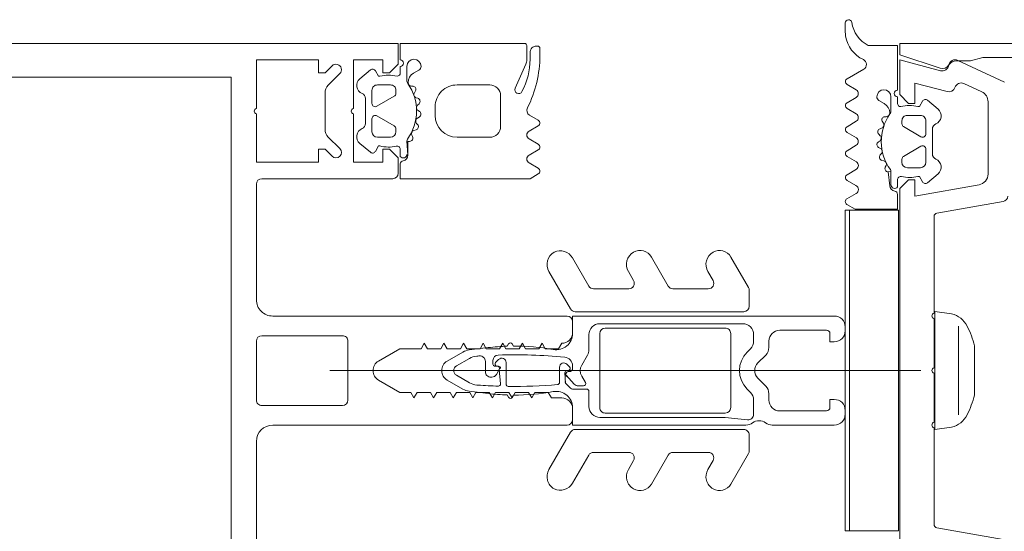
# Model space of a CAD drawing. Header units: millimetres. Extents: x -2180 to 91692, y -6418 to 21859.
# Tile 130 of 256: x 30263 to 30354, y 10182 to 10229. Entities that reach past the tile are written whole.
import ezdxf

# ---------------------------------------------------------------- set-up
doc = ezdxf.new("R2010")
doc.units = ezdxf.units.MM
doc.layers.add('Curtain Wall Mullions', color=7, linetype='Continuous', lineweight=9)
doc.layers.add('Detail Items', color=7, linetype='Continuous', lineweight=9)

# ---------------------------------------------------------------- blocks, each defined once
blk = doc.blocks.new('Rectangular Mullion - HI_CovCap-30mm_Mull-125mm-V3-1 Korruse  plaan')
at = {"layer": 'Detail Items'}
for p, q in [((26.9, 157.886), (26.9, 58.588)), ((30, 157.886), (30, 58.588)), ((-17.109, 54), (-6.509, 54)), ((-3.209, 53.5), (-3.209, 46.1)), ((2.691, 54), (-2.709, 54)), ((3.191, 46.1), (3.191, 53.5)), ((6.491, 54), (17.091, 54)), ((17.591, 53.5), (17.591, 41.5)), ((-5.009, 52.5), (-5.009, 25.5)), ((4.991, 25.5), (4.991, 52.5)), ((0, -6.94), (0, 47.274)), ((20.352, 46.346), (21.413, 47.407)), ((22.12, 47.7), (25.463, 47.7)), ((26.17, 47.407), (27.231, 46.346)), ((-2.709, 45.6), (2.691, 45.6)), ((20.012, 43.541), (20.828, 44.514)), ((26.755, 44.513), (27.571, 43.541)), ((21.891, 43.4), (23.091, 43.4)), ((22.641, 43.999), (24.942, 43.999)), ((24.491, 43.4), (25.691, 43.4)), ((21.391, 41.7), (21.391, 42.9)), ((23.351, 42.95), (22.428, 41.35)), ((25.155, 41.35), (24.232, 42.95)), ((26.191, 42.9), (26.191, 41.7)), ((19.632, 40.799), (20.283, 40.799)), ((22.168, 41.2), (21.891, 41.2)), ((25.691, 41.2), (25.415, 41.2)), ((27.287, 40.799), (27.892, 40.799)), ((21.448, 39.677), (21.585, 39.747)), ((26.062, 39.622), (26.069, 39.766)), ((27.892, 40.199), (26.608, 40.199)), ((22.011, 39.557), (22.065, 39.357)), ((22.555, 39.212), (22.662, 39.308)), ((23.147, 39.231), (23.247, 39.058)), ((23.759, 39.045), (23.837, 39.166)), ((24.326, 39.217), (24.467, 39.076)), ((24.965, 39.195), (25.009, 39.332)), ((25.468, 39.508), (25.654, 39.401)), ((27.264, 39.587), (27.545, 39.099)), ((24.192, 37.599), (23.392, 37.599)), ((-0.874, 36.5), (-1.705, 35.06)), ((1.69, 35.06), (0.858, 36.5)), ((-1.123, 34.468), (-0.441, 35.65)), ((0.425, 35.65), (1.108, 34.468)), ((21.392, 35.599), (21.392, 32.599)), ((26.192, 32.599), (26.192, 35.599)), ((-1.895, 34.493), (-2.108, 32.752)), ((2.093, 32.752), (1.88, 34.493)), ((-1.341, 33.675), (-1.333, 33.78)), ((1.318, 33.78), (1.326, 33.675)), ((0.836, 33), (-0.108, 33)), ((-0.608, 32.5), (-0.608, 32.419)), ((0.592, 32.3), (0.92, 32.3)), ((1.01, 31.783), (0.734, 32.059)), ((-2.246, 30.995), (-2.458, 30.873)), ((-1.254, 31.1), (0.727, 31.1)), ((2.442, 30.873), (2.231, 30.995)), ((22.392, 31.599), (25.192, 31.599)), ((-2.458, 30.527), (-2.257, 30.411)), ((2.242, 30.411), (2.442, 30.527)), ((28.092, 29.286), (25.884, 30.269)), ((19.032, 28.994), (18.544, 28.149)), ((20.23, 28.149), (19.742, 28.994)), ((21.238, 28.994), (20.75, 28.149)), ((22.436, 28.149), (21.948, 28.994)), ((23.417, 28.95), (22.955, 28.149)), ((29.792, 29.2), (28.499, 29.2)), ((28.542, 28.9), (29.152, 28.9)), ((29.552, 28), (28.882, 28)), ((29.752, 28.3), (29.752, 28.2)), ((-9.082, 27.169), (-5.658, 25.192)), ((5.642, 25.192), (9.067, 27.169)), ((0.292, 26.2), (-1.096, 26.2)), ((0.334, 25.276), (0.575, 25.517)), ((-7.758, 23.518), (-10.335, 25.006)), ((-5.408, 9.3), (-5.408, 24.759)), ((-4.509, 25), (-3.509, 25)), ((-1.708, 23.7), (-1.708, 24.9)), ((-1.408, 24.493), (-1.408, 23.993)), ((0.425, 25), (0.192, 25)), ((3.491, 25), (4.491, 25)), ((5.392, 24.759), (5.392, 9.3)), ((10.32, 25.006), (7.742, 23.518)), ((-3.308, 23.5), (-1.908, 23.5)), ((-1.108, 23.82), (-0.508, 24.166)), ((0.492, 24.166), (1.414, 23.634)), ((1.914, 23.5), (3.292, 23.5)), ((-7.508, 19.84), (-7.508, 23.085)), ((7.492, 23.085), (7.492, 19.84)), ((-3.908, 22), (-3.908, 11)), ((-3.408, 22.5), (3.392, 22.5)), ((3.892, 11), (3.892, 22)), ((4.292, 22.5), (4.292, 9.4)), ((-9.082, 19.882), (-8.258, 19.407)), ((8.242, 19.407), (9.067, 19.882)), ((-7.758, 16.231), (-10.418, 17.767)), ((10.403, 17.767), (7.742, 16.231)), ((-7.508, 12.553), (-7.508, 15.798)), ((7.492, 15.798), (7.492, 12.553)), ((-9.082, 12.596), (-8.258, 12.12)), ((8.242, 12.12), (9.067, 12.596)), ((-7.624, 8.867), (-10.418, 10.481)), ((3.392, 10.5), (-3.408, 10.5)), ((10.403, 10.481), (7.608, 8.867)), ((-5.908, 8.8), (-7.374, 8.8)), ((-2.716, 8.4), (-4.026, 8.4)), ((-1.705, 8.997), (-2.009, 8.693)), ((1.994, 8.693), (1.69, 8.997)), ((3.292, 8.4), (2.701, 8.4)), ((7.358, 8.8), (5.892, 8.8)), ((-1.429, 7.293), (-0.715, 8.007)), ((0.7, 8.007), (1.414, 7.293)), ((-5.008, 1), (-5.008, 6.7)), ((-2.708, 7), (-2.136, 7)), ((2.121, 7), (2.692, 7)), ((-3.708, 1.7), (-3.708, 6)), ((3.692, 6), (3.692, 1.7)), ((-3.658, 0), (-4.008, 0)), ((3.992, 0), (3.642, 0)), ((15.747, -0.16), (16.226, -0.994)), ((16.963, -0.985), (17.438, -0.173)), ((17.956, -0.174), (18.454, -1.028)), ((19.137, -1.029), (19.638, -0.173)), ((20.156, -0.172), (20.654, -1.019)), ((21.341, -1.029), (21.838, -0.174)), ((22.356, -0.172), (22.854, -1.019)), ((23.534, -1.019), (24.035, -0.172)), ((24.552, -0.172), (25.05, -1.019)), ((25.732, -1.019), (26.235, -0.172)), ((26.754, -0.176), (27.626, -1.698)), ((30.988, -0.011), (31.872, -0.011)), ((19.273, -3.357), (19.22, -3.558)), ((19.871, -3.308), (19.764, -3.212)), ((20.456, -3.058), (20.356, -3.232)), ((21.046, -3.166), (20.967, -3.045)), ((21.676, -3.076), (21.534, -3.217)), ((22.218, -3.332), (22.173, -3.195)), ((22.862, -3.401), (22.676, -3.508)), ((24.754, -3.099), (24.472, -3.587)), ((18.794, -3.747), (18.656, -3.677)), ((23.278, -3.766), (23.27, -3.622)), ((23.816, -4.199), (25.1, -4.199)), ((17.491, -4.799), (16.84, -4.799)), ((19.376, -5.2), (19.1, -5.2)), ((20.56, -6.95), (19.636, -5.35)), ((22.364, -5.35), (21.44, -6.95)), ((22.9, -5.2), (22.624, -5.2)), ((25.1, -4.799), (24.495, -4.799)), ((18.6, -5.7), (18.6, -6.9)), ((23.4, -6.9), (23.4, -5.7)), ((18.037, -8.514), (17.22, -7.541)), ((19.1, -7.4), (20.3, -7.4)), ((22.151, -7.999), (19.849, -7.999)), ((21.7, -7.4), (22.9, -7.4)), ((24.78, -7.541), (23.963, -8.514)), ((-14.423, -8.398), (-15.497, -14.487)), ((-5.25, -8.15), (-14.128, -8.15)), ((-0.25, -8.15), (-4.75, -8.15)), ((4.75, -8.15), (0.25, -8.15)), ((14.128, -8.15), (5.25, -8.15)), ((15.497, -14.487), (14.423, -8.398)), ((-4.076, -10.379), (4.076, -10.379)), ((28.444, -10.341), (26.452, -14.611)), ((25.551, -12.523), (26.312, -10.889)), ((2.259, -11.856), (-2.26, -11.856)), ((18.02, -13.1), (24.644, -13.1))]:
    blk.add_line(p, q, dxfattribs=at)
at = {"layer": 'Detail Items', "flags": 128}
for points in [[(-26.909, 61), (-26.909, 56.3), (26.891, 56.3), (26.891, 61)], [(24.036, 45.1), (28.491, 45.1), (28.491, 42.4), (27.291, 42.4), (27.291, 41.8), (28.091, 41), (29.991, 41), (29.991, 61)], [(23.547, 54), (19.091, 54), (19.091, 48.3), (20.291, 48.3), (20.291, 47.7), (19.645, 47.054)], [(27.938, 47.054), (27.291, 47.7), (27.291, 48.3), (28.491, 48.3), (28.491, 54), (24.036, 54)], [(18.091, 41), (19.491, 41), (20.291, 41.8), (20.291, 42.4), (19.091, 42.4), (19.091, 45.1), (23.547, 45.1)], [(-2.509, 26), (-2.509, 26.947), (-2.009, 27.236), (-2.009, 28.459), (-2.509, 28.747), (-2.009, 29.036), (-2.009, 30.259), (-2.509, 30.547), (-2.009, 30.836), (-2.009, 32.059), (-2.509, 32.347), (-2.009, 32.636), (-2.009, 33.859), (-2.509, 34.147), (-2.009, 34.436), (-2.009, 35.659), (-2.509, 35.947), (-2.009, 36.236), (-2.009, 37.459), (-2.509, 37.747), (-2.009, 38.036), (-2.009, 39.259), (-2.509, 39.547), (-2.009, 39.836), (-2.009, 40.836), (-0.875, 42.8)], [(0.858, 42.8), (1.991, 40.836), (1.991, 38.889), (2.491, 38.6), (1.991, 38.311), (1.991, 37.089), (2.491, 36.8), (1.991, 36.511), (1.991, 35.289), (2.491, 35), (1.991, 34.711), (1.991, 33.489), (2.491, 33.2), (1.991, 32.911), (1.991, 31.689), (2.491, 31.4), (1.991, 31.111), (1.991, 29.889), (2.491, 29.6), (1.991, 29.311), (1.991, 28.089), (2.491, 27.8), (1.991, 27.511), (1.991, 26.289), (2.491, 26)], [(20.592, 42.672), (20.592, 42.799), (20.092, 43.088)], [(27.492, 43.088), (26.992, 42.799), (26.992, 42.672)], [(18.025, 28.149), (17.592, 28.899), (17.592, 40.799), (18.945, 40.799)], [(28.492, 40.799), (29.992, 40.799), (29.992, 29.4)], [(21.039, 40.199), (19.739, 40.099), (21.012, 40.099), (21.012, 39.944)], [(-0.358, 31.986), (0.092, 31.727), (-1.235, 31.6)], [(0.393, 31.8), (0.392, 31.9), (0.392, 32.1)], [(-1.561, 25.254), (-1.173, 25.641), (-0.208, 25.7), (-0.425, 25.6), (-1.261, 24.846)], [(-0.108, 25.3), (-0.108, 25.4), (-0.008, 25.417)], [(-3.416, 25), (-5.008, 25), (-5.008, 9.1)], [(4.992, 1), (4.992, 25), (3.401, 25)], [(-4.523, 8.952), (-4.308, 11), (-4.308, 22.5)], [(-2.658, 1), (-2.658, 1.4), (-3.408, 1.4)], [(3.392, 1.4), (2.642, 1.4), (2.642, 1)], [(-14.7, -0.4), (-14.7, 0), (14.7, 0), (14.7, -0.4)], [(16.154, -4.799), (14.8, -4.799), (14.8, -0.904), (15.226, -0.16)], [(29.8, -2.109), (29.8, -4.799), (25.7, -4.799)], [(17.03, -4.199), (18.248, -4.199), (18.22, -3.944), (16.948, -4.099)], [(-17.036, -12.274), (-16, -6.4), (-17.5, -6.4), (-17.5, -5.8), (-16.7, -5), (16.7, -5), (17.5, -5.8), (17.5, -6.4), (16, -6.4), (17.036, -12.274)], [(25.576, -9.345), (26.365, -6.4), (24.5, -6.4), (24.5, -5.8), (25.3, -5), (28.5, -5), (27.497, -8.745)], [(30, -32.5), (30, -5), (28.942, -5), (27.734, -8.717)], [(17.3, -7.088), (17.8, -6.799), (17.8, -6.672)], [(24.2, -6.672), (24.2, -6.799), (24.7, -7.088)], [(-5.2, -9.76), (-5.4, -8.228), (5.4, -8.228), (5.2, -9.76)], [(28.4, -10.197), (28.4, -11.5), (28.7, -12.62), (28.7, -15.4)]]:
    blk.add_lwpolyline(points, dxfattribs=at)
for points in [[(-0.007, 37), (-0.007, 35.9)], [(-14.7, -0.4), (14.7, -0.4), (14.7, -4.9), (-14.7, -4.9)]]:
    blk.add_lwpolyline(points, close=True, dxfattribs=at)
at = {"layer": 'Detail Items'}
for centre, radius, start, end in [((23.791, 53.95), 0.25, 11.53696, 168.46304), ((-6.509, 52.5), 1.5, 360, 90), ((-2.709, 53.5), 0.5, 90, 180), ((2.691, 53.5), 0.5, 0, 90), ((6.491, 52.5), 1.5, 90, 180), ((17.091, 53.5), 0.5, 0, 90), ((19.999, 46.7), 0.5, 135, 315), ((22.12, 46.7), 1, 90, 135), ((25.463, 46.7), 1, 45, 90), ((27.584, 46.7), 0.5, 225, 45), ((-2.709, 46.1), 0.5, 180, 270), ((2.691, 46.1), 0.5, 270, 0), ((23.791, 45.05), 0.25, 11.53696, 168.46304), ((21.441, 43.999), 0.8, 22.62277, 139.99694), ((22.641, 44.499), 0.5, 202.62086, 270.00119), ((24.942, 44.499), 0.5, 270.00034, 337.37761), ((26.142, 43.999), 0.8, 39.99668, 157.38439), ((20.241, 43.348), 0.3, 139.98868, 240.00171), ((21.892, 42.9), 0.5, 90.00918, 179.99082), ((23.091, 43.1), 0.3, 330.00269, 90.00128), ((24.491, 43.1), 0.3, 89.99358, 210.00244), ((25.692, 42.9), 0.5, 359.98992, 90.01008), ((27.341, 43.348), 0.3, 300.00493, 39.98969), ((-0.009, 42.3), 1, 30, 150), ((23.636, 41.886), 3.144, 165.517, 193.19753), ((23.952, 41.886), 3.14, 345.49788, 14.50212), ((21.892, 41.7), 0.5, 180.00904, 269.99096), ((25.692, 41.7), 0.5, 269.98974, 0.01026), ((18.091, 41.5), 0.5, 180, 270), ((18.945, 40.499), 0.3, 7.1885, 89.99701), ((19.822, 40.529), 0.33, 125.09006, 269.99998), ((20.283, 41.099), 0.3, 270, 13.19753), ((22.168, 41.5), 0.3, 269.98935, 330.005), ((25.415, 41.5), 0.3, 209.99356, 270.01209), ((27.292, 41.099), 0.3, 180.01852, 269.09479), ((28.192, 40.799), 0.3, 180, 0), ((19.739, 40.599), 0.5, 187.17367, 270.00885), ((21.312, 39.944), 0.3, 180.01117, 296.99101), ((21.039, 39.899), 0.3, 54.15879, 90), ((23.792, 43.709), 4.4, 234.15879, 305.07788), ((21.721, 39.48), 0.3, 15.00147, 116.99683), ((26.407, 39.748), 0.339, 89.17829, 176.99749), ((26.608, 39.699), 0.5, 90, 125.07788), ((26.398, 39.087), 1, 30.00227, 89.17284), ((27.892, 39.549), 0.65, 270, 90), ((22.355, 39.435), 0.3, 194.99548, 312.00284), ((22.874, 39.073), 0.316, 30.00259, 131.99738), ((23.507, 39.208), 0.3, 210.00025, 326.99854), ((24.102, 38.994), 0.316, 44.99099, 147.01044), ((24.679, 39.288), 0.3, 225.00054, 342.0009), ((25.31, 39.234), 0.316, 60.00703, 161.99669), ((25.79, 39.636), 0.272, 240.01099, 356.9853), ((27.892, 39.299), 0.4, 209.99374, 270.00001), ((23.392, 35.599), 2, 90.00207, 179.99793), ((24.192, 35.599), 2, 359.99744, 90.00256), ((-0.008, 36), 1, 90.02865, 150), ((-0.008, 36), 1, 30, 89.97135), ((-0.008, 35.4), 0.5, 90.0573, 150), ((-0.008, 35.4), 0.5, 30, 89.9427), ((-0.406, 34.31), 1.5, 150, 173), ((0.263, 33.668), 1.6, 150, 176), ((-0.278, 33.668), 1.6, 4, 30), ((0.391, 34.31), 1.5, 7, 30), ((46.542, 30.327), 48, 176, 178.23414), ((0.836, 33.5), 0.5, 270, 3.83017), ((-46.558, 30.327), 48, 3.83017, 4), ((17.742, 30.315), 20, 173, 178.04971), ((-0.108, 32.5), 0.5, 90, 180), ((-17.758, 30.315), 20, 1.95029, 7), ((22.392, 32.599), 1, 180.00127, 269.99873), ((25.192, 32.599), 1, 269.99283, 0.00717), ((-1.235, 31.8), 0.2, 178.23414, 270), ((-0.108, 32.419), 0.5, 180, 240), ((0.192, 31.9), 0.2, 240, 0), ((0.193, 31.8), 0.2, 270, 0), ((0.592, 32.1), 0.2, 90, 180), ((0.593, 31.917), 0.2, 45, 180), ((0.727, 31.5), 0.4, 270, 45), ((0.92, 31.8), 0.5, 1.77701, 90), ((-46.558, 30.327), 48, 354.4962, 1.77701), ((-2.358, 30.7), 0.2, 120, 240), ((46.542, 30.327), 48, 179.3132, 184.71248), ((-1.254, 30.9), 0.2, 90, 179.3132), ((2.342, 30.7), 0.2, 300, 60), ((17.742, 30.315), 20, 179.72362, 190.22002), ((-17.758, 30.315), 20, 349.77998, 0.27638), ((25.742, 29.95), 0.35, 66.00158, 241.92521), ((19.387, 28.789), 0.41, 30.00523, 149.99477), ((21.593, 28.789), 0.41, 29.9985, 150.0015), ((23.851, 28.681), 0.51, 63.33857, 148.19306), ((28.882, 38.7), 10.7, 243.33981, 269.99936), ((28.542, 35.2), 6.3, 241.92787, 269.99964), ((28.499, 30.2), 1, 246.00621, 269.99547), ((29.152, 28.3), 0.6, 359.98764, 90.01018), ((29.792, 29.4), 0.2, 270.00393, 359.99169), ((18.284, 28.299), 0.3, 209.9964, 330.0036), ((20.49, 28.299), 0.3, 209.9964, 330.0036), ((22.695, 28.299), 0.3, 209.9964, 330.0036), ((29.552, 28.199), 0.2, 269.97732, 0.03798), ((-9.732, 26.043), 1.3, 60, 150), ((9.717, 26.043), 1.3, 30, 120), ((-9.685, 26.132), 1.3, 154.41173, 240), ((-3.416, 26.5), 1.5, 270, 10.22002), ((-1.096, 26.4), 0.2, 184.71248, 270), ((0.292, 25.8), 0.4, 315, 90), ((3.401, 26.5), 1.5, 169.77998, 270), ((9.67, 26.132), 1.3, 300, 25.58827), ((-4.509, 25.5), 0.5, 180, 270), ((-3.509, 26), 1, 270, 0), ((-1.032, 25.5), 0.2, 90, 135), ((-0.425, 25.4), 0.2, 90, 135), ((-0.308, 25.4), 0.2, 360, 90), ((-0.208, 25.5), 0.2, 360, 90), ((0.192, 25.3), 0.3, 180, 270), ((0.192, 25.417), 0.2, 180, 315), ((0.425, 25.8), 0.8, 270, 354.4962), ((3.491, 26), 1, 180, 270), ((4.491, 25.5), 0.5, 270, 360), ((-5.908, 24.759), 0.5, 360, 60), ((-1.208, 24.9), 0.5, 135, 180), ((-0.908, 24.493), 0.5, 135, 180), ((5.892, 24.759), 0.5, 120, 180), ((-8.008, 23.085), 0.5, 0, 60), ((-3.308, 22.5), 1, 90, 180), ((-1.908, 23.7), 0.2, 270, 0), ((-1.208, 23.993), 0.2, 180, 300), ((-0.008, 23.3), 1, 60, 120), ((1.914, 24.5), 1, 240, 270), ((3.292, 22.5), 1, 360, 90), ((7.992, 23.085), 0.5, 120, 180), ((-3.408, 22), 0.5, 90, 180), ((3.392, 22), 0.5, 360, 90), ((-9.732, 18.757), 1.3, 60, 150), ((9.717, 18.757), 1.3, 30, 120), ((-9.818, 18.807), 1.2, 150, 240), ((-8.008, 19.84), 0.5, 240, 0), ((7.992, 19.84), 0.5, 180, 300), ((9.803, 18.807), 1.2, 300, 30), ((-8.008, 15.798), 0.5, 0, 60), ((7.992, 15.798), 0.5, 120, 180), ((-9.732, 11.47), 1.3, 60, 150), ((9.717, 11.47), 1.3, 30, 120), ((-9.818, 11.52), 1.2, 150, 240), ((-8.008, 12.553), 0.5, 240, 0), ((7.992, 12.553), 0.5, 180, 300), ((9.803, 11.52), 1.2, 300, 30), ((-3.408, 11), 0.5, 180, 270), ((3.392, 11), 0.5, 270, 0), ((-5.908, 9.3), 0.5, 270, 0), ((-4.008, 9.1), 1, 180, 216.8699), ((-0.008, 7.3), 2.4, 45, 135), ((3.292, 9.4), 1, 270, 0), ((5.892, 9.3), 0.5, 180, 270), ((-7.374, 9.3), 0.5, 240, 270), ((-5.608, 7.9), 1, 323.1301, 36.8699), ((-4.026, 8.9), 0.5, 174, 270), ((-2.716, 9.4), 1, 270, 315), ((-0.008, 7.3), 1, 45, 135), ((2.701, 9.4), 1, 225, 270), ((7.358, 9.3), 0.5, 270, 300), ((-4.008, 6.7), 1, 143.1301, 180), ((-2.136, 8), 1, 270, 315), ((2.121, 8), 1, 225, 270), ((-2.708, 6), 1, 90, 180), ((2.692, 6), 1, 360, 90), ((-4.008, 1), 1, 180, 270), ((-3.408, 1.7), 0.3, 180, 270), ((-3.658, 1), 1, 270, 0), ((3.642, 1), 1, 180, 270), ((3.392, 1.7), 0.3, 270, 0), ((3.992, 1), 1, 270, 0), ((15.486, -0.309), 0.3, 29.86801, 150.20351), ((17.697, -0.325), 0.3, 30.23147, 149.65543), ((19.897, -0.324), 0.3, 30.46538, 149.65513), ((22.097, -0.324), 0.3, 30.46537, 149.85519), ((24.293, -0.324), 0.3, 30.46536, 149.41133), ((26.493, -0.325), 0.3, 29.83515, 149.28464), ((31.143, -2.91), 2.911, 99.54546, 154.63631), ((32.331, -3.432), 2.856, 98.35666, 152.40789), ((30.992, -2.011), 2, 90.0978, 99.54546), ((31.872, -0.31), 0.3, 278.35666, 90.0978), ((16.592, -0.796), 0.416, 208.43199, 333.04587), ((18.796, -0.786), 0.419, 215.30012, 324.53347), ((21.001, -0.765), 0.43, 216.17656, 322.15635), ((23.194, -0.781), 0.415, 215.01205, 324.98795), ((25.391, -0.779), 0.417, 215.13204, 324.86796), ((28.06, -1.449), 0.5, 209.83515, 334.63631), ((21, -7.709), 4.4, 54.92212, 125.84121), ((18.93, -3.48), 0.3, 243.00317, 344.99853), ((19.563, -3.435), 0.3, 47.99716, 165.00452), ((20.082, -3.073), 0.316, 228.00262, 329.99741), ((20.716, -3.208), 0.3, 33.00146, 149.99975), ((21.311, -2.994), 0.316, 212.98956, 315.00901), ((21.888, -3.288), 0.3, 17.9991, 134.99946), ((22.518, -3.234), 0.316, 198.00331, 299.99297), ((22.998, -3.636), 0.272, 3.0147, 119.98901), ((23.606, -3.087), 1, 270.82716, 329.99773), ((25.1, -3.299), 0.4, 89.99999, 150.00626), ((25.1, -3.549), 0.65, 270, 90), ((16.947, -4.599), 0.5, 89.99115, 172.82633), ((17.03, -4.529), 0.33, 90.00002, 234.90994), ((18.52, -3.944), 0.3, 63.00899, 179.98883), ((18.248, -3.899), 0.3, 270, 305.84121), ((23.616, -3.748), 0.339, 183.00251, 270.82171), ((23.816, -3.699), 0.5, 234.92212, 270), ((25.4, -4.799), 0.3, 0, 180), ((16.154, -4.499), 0.3, 270.00299, 352.8115), ((17.491, -5.099), 0.3, 346.80247, 90), ((20.844, -5.886), 3.144, 166.80247, 194.483), ((19.1, -5.7), 0.5, 90.00904, 179.99096), ((19.376, -5.5), 0.3, 29.995, 90.01065), ((22.624, -5.5), 0.3, 89.98791, 150.00644), ((22.9, -5.7), 0.5, 359.98974, 90.01026), ((24.5, -5.099), 0.3, 90.90521, 179.98148), ((21.16, -5.886), 3.14, 345.49788, 14.50212), ((17.45, -7.348), 0.3, 119.99829, 220.01132), ((19.1, -6.9), 0.5, 180.00918, 269.99082), ((20.3, -7.1), 0.3, 269.99872, 29.99731), ((21.7, -7.1), 0.3, 149.99756, 270.00642), ((22.9, -6.9), 0.5, 269.98992, 0.01008), ((24.55, -7.348), 0.3, 320.01031, 59.99507), ((-5, -8.206), 0.256, 12.68038, 167.31962), ((0, -8.206), 0.256, 12.68038, 167.31962), ((5, -8.206), 0.256, 12.68038, 167.31962), ((19.849, -8.499), 0.5, 89.99881, 157.37914), ((22.151, -8.499), 0.5, 22.62239, 89.99966), ((-14.128, -8.45), 0.3, 90, 170), ((14.128, -8.45), 0.3, 10, 90), ((18.649, -7.999), 0.8, 220.00306, 337.37723), ((23.351, -7.999), 0.8, 202.61561, 320.00332), ((28.076, -8.9), 0.6, 165, 261.55829), ((28.37, -8.94), 0.674, 160.65347, 238.50064), ((-3.066, -9.229), 2.199, 193.97324, 242.72539), ((3.066, -9.229), 2.199, 297.27203, 346.02935), ((26.155, -9.5), 0.6, 165, 251.18075), ((27.9, -10.087), 0.6, 335, 81.55829), ((27.6, -10.197), 0.8, 360, 58.50064), ((25.768, -10.636), 0.6, 335, 71.18075), ((0.084, -2.747), 9.405, 243.7681, 255.57425), ((-0.083, -2.748), 9.405, 284.42134, 296.233), ((18.02, -12.1), 1, 190, 270), ((24.644, -12.1), 1, 270, 335), ((15.989, -14.4), 0.5, 190, 270)]:
    blk.add_arc(centre, radius, start, end, dxfattribs=at)

msp = doc.modelspace()

# ---------------------------------------------------------------- block references
at = {"layer": 'Curtain Wall Mullions', "rotation": 90.0000000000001}
msp.add_blockref('Rectangular Mullion - HI_CovCap-30mm_Mull-125mm-V3-1 Korruse  plaan', (30339.091, 10197.106), dxfattribs=at)

doc.saveas('drawing.dxf')
